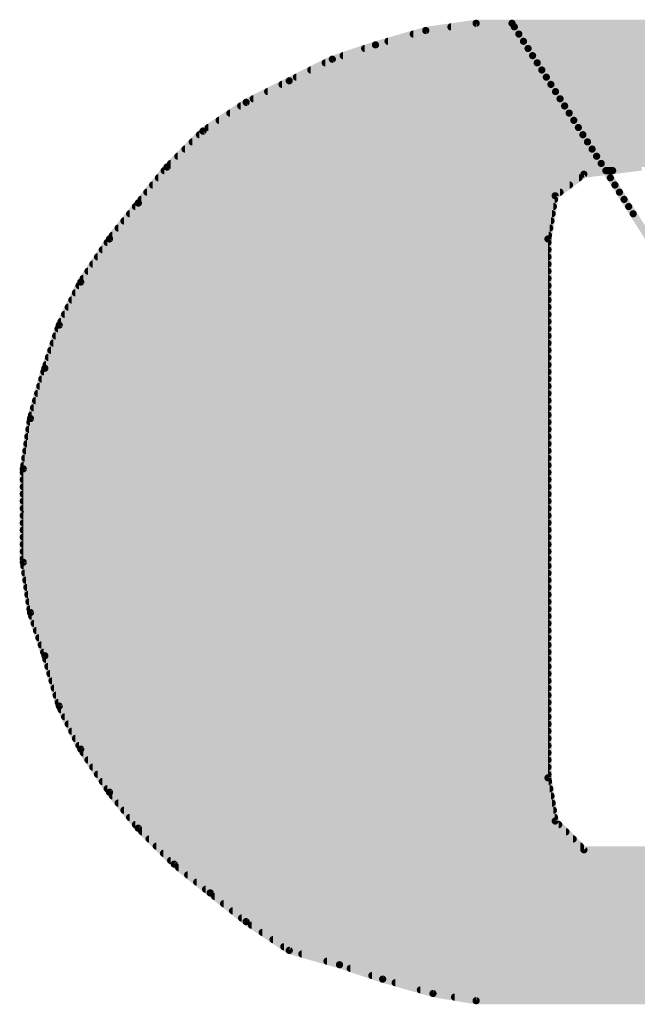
# Model space of a CAD drawing. Extents: x -35 to 35, y -57 to 81.
# Tile 24 of 153: x -24.389 to -23.53, y 13.92 to 15.29. Entities that reach past the tile are written whole.
import ezdxf

# ---------------------------------------------------------------- set-up
doc = ezdxf.new("R2010")
doc.units = 0
doc.layers.add('21', color=7, linetype='CONTINUOUS')
doc.layers.add('23', color=7, linetype='CONTINUOUS')

msp = doc.modelspace()

# ---------------------------------------------------------------- linework, layer by layer
at = {"layer": '21', "const_width": 0.01}
for points in [[(-23.754, 15.285), (-23.824, 15.275)], [(-23.704, 15.285), (-23.754, 15.285)], [(-20.314, 15.285), (-23.704, 15.285)], [(-23.704, 15.285), (-23.424, 14.845)], [(-23.424, 14.845), (-23.704, 15.285)], [(-23.824, 15.275), (-23.894, 15.255)], [(-23.789, 15.28), (-23.7008, 15.28)], [(-23.7008, 15.28), (-20.284, 15.28)], [(-23.8765, 15.26), (-23.6881, 15.26)], [(-23.8415, 15.27), (-23.6945, 15.27)], [(-23.6945, 15.27), (-20.219, 15.27)], [(-23.6881, 15.26), (-20.169, 15.26)], [(-23.894, 15.255), (-23.954, 15.235)], [(-23.909, 15.25), (-23.6817, 15.25)], [(-23.6817, 15.25), (-20.139, 15.25)], [(-23.954, 15.235), (-24.014, 15.205)], [(-23.939, 15.24), (-23.6754, 15.24)], [(-23.6754, 15.24), (-20.1123, 15.24)], [(-23.984, 15.22), (-23.6626, 15.22)], [(-23.964, 15.23), (-23.669, 15.23)], [(-23.669, 15.23), (-20.089, 15.23)], [(-23.6626, 15.22), (-20.0657, 15.22)], [(-24.014, 15.205), (-24.074, 15.175)], [(-24.004, 15.21), (-23.6563, 15.21)], [(-23.6563, 15.21), (-20.044, 15.21)], [(-24.044, 15.19), (-23.6435, 15.19)], [(-24.024, 15.2), (-23.6499, 15.2)], [(-23.6499, 15.2), (-20.024, 15.2)], [(-23.6435, 15.19), (-20.004, 15.19)], [(-24.064, 15.18), (-23.6372, 15.18)], [(-23.6372, 15.18), (-19.9878, 15.18)], [(-24.074, 15.175), (-24.134, 15.135)], [(-24.0815, 15.17), (-23.6308, 15.17)], [(-23.6308, 15.17), (-19.9753, 15.17)], [(-24.1115, 15.15), (-23.6181, 15.15)], [(-24.0965, 15.16), (-23.6245, 15.16)], [(-23.6245, 15.16), (-19.9627, 15.16)], [(-23.6181, 15.15), (-19.9503, 15.15)], [(-24.134, 15.135), (-24.184, 15.085)], [(-24.1265, 15.14), (-23.6117, 15.14)], [(-23.6117, 15.14), (-19.939, 15.14)], [(-24.139, 15.13), (-23.6054, 15.13)], [(-23.6054, 15.13), (-19.929, 15.13)], [(-24.159, 15.11), (-23.5926, 15.11)], [(-24.149, 15.12), (-23.599, 15.12)], [(-23.599, 15.12), (-19.919, 15.12)], [(-23.5926, 15.11), (-19.909, 15.11)], [(-24.169, 15.1), (-23.5863, 15.1)], [(-23.5863, 15.1), (-19.899, 15.1)], [(-24.184, 15.085), (-24.224, 15.035)], [(-24.188, 15.08), (-23.5735, 15.08)], [(-24.179, 15.09), (-23.5799, 15.09)], [(-23.604, 15.075), (-23.524, 15.085)], [(-23.5799, 15.09), (-21.644, 15.09)], [(-23.5735, 15.08), (-23.564, 15.08)], [(-24.196, 15.07), (-23.6107, 15.07)], [(-23.644, 15.045), (-23.604, 15.075)], [(-23.5672, 15.07), (-23.5672, 15.07)], [(-24.204, 15.06), (-23.624, 15.06)], [(-23.5608, 15.06), (-23.5608, 15.06)], [(-24.22, 15.04), (-23.6448, 15.04)], [(-24.212, 15.05), (-23.6373, 15.05)], [(-23.654, 14.985), (-23.644, 15.045)], [(-23.5545, 15.05), (-23.5545, 15.05)], [(-23.5481, 15.04), (-23.5481, 15.04)], [(-24.224, 15.035), (-24.264, 14.985)], [(-24.228, 15.03), (-23.6465, 15.03)], [(-23.5417, 15.03), (-23.5417, 15.03)], [(-24.236, 15.02), (-23.6482, 15.02)], [(-23.5354, 15.02), (-23.5354, 15.02)], [(-24.252, 15), (-23.6515, 15)], [(-24.244, 15.01), (-23.6498, 15.01)], [(-24.264, 14.985), (-24.304, 14.925)], [(-24.26, 14.99), (-23.6532, 14.99)], [(-23.654, 14.235), (-23.654, 14.985)], [(-24.274, 14.97), (-23.654, 14.97)], [(-24.2673, 14.98), (-23.654, 14.98)], [(-24.2807, 14.96), (-23.654, 14.96)], [(-24.2873, 14.95), (-23.654, 14.95)], [(-24.3007, 14.93), (-23.654, 14.93)], [(-24.294, 14.94), (-23.654, 14.94)], [(-24.304, 14.925), (-24.334, 14.865)], [(-24.3065, 14.92), (-23.654, 14.92)], [(-24.3115, 14.91), (-23.654, 14.91)], [(-24.3215, 14.89), (-23.654, 14.89)], [(-24.3165, 14.9), (-23.654, 14.9)], [(-24.3265, 14.88), (-23.654, 14.88)], [(-24.334, 14.865), (-24.354, 14.805)], [(-24.3315, 14.87), (-23.654, 14.87)], [(-24.339, 14.85), (-23.654, 14.85)], [(-24.3357, 14.86), (-23.654, 14.86)], [(-24.3423, 14.84), (-23.654, 14.84)], [(-24.349, 14.82), (-23.654, 14.82)], [(-24.3457, 14.83), (-23.654, 14.83)], [(-24.3523, 14.81), (-23.654, 14.81)], [(-24.354, 14.805), (-24.374, 14.735)], [(-24.3554, 14.8), (-23.654, 14.8)], [(-24.3611, 14.78), (-23.654, 14.78)], [(-24.3583, 14.79), (-23.654, 14.79)], [(-24.364, 14.77), (-23.654, 14.77)], [(-24.3669, 14.76), (-23.654, 14.76)], [(-24.3726, 14.74), (-23.654, 14.74)], [(-24.3697, 14.75), (-23.654, 14.75)], [(-24.374, 14.735), (-24.384, 14.665)], [(-24.3747, 14.73), (-23.654, 14.73)], [(-24.3776, 14.71), (-23.654, 14.71)], [(-24.3761, 14.72), (-23.654, 14.72)], [(-24.379, 14.7), (-23.654, 14.7)], [(-24.3804, 14.69), (-23.654, 14.69)], [(-24.3833, 14.67), (-23.654, 14.67)], [(-24.3819, 14.68), (-23.654, 14.68)], [(-24.384, 14.665), (-24.384, 14.535)], [(-24.384, 14.66), (-23.654, 14.66)], [(-24.384, 14.65), (-23.654, 14.65)], [(-24.384, 14.64), (-23.654, 14.64)], [(-24.384, 14.63), (-23.654, 14.63)], [(-24.384, 14.62), (-23.654, 14.62)], [(-24.384, 14.61), (-23.654, 14.61)], [(-24.384, 14.6), (-23.654, 14.6)], [(-24.384, 14.59), (-23.654, 14.59)], [(-24.384, 14.58), (-23.654, 14.58)], [(-24.384, 14.57), (-23.654, 14.57)], [(-24.384, 14.56), (-23.654, 14.56)], [(-24.384, 14.55), (-23.654, 14.55)], [(-24.384, 14.54), (-23.654, 14.54)], [(-24.384, 14.535), (-24.374, 14.465)], [(-24.3833, 14.53), (-23.654, 14.53)], [(-24.3819, 14.52), (-23.654, 14.52)], [(-24.3804, 14.51), (-23.654, 14.51)], [(-24.379, 14.5), (-23.654, 14.5)], [(-24.3776, 14.49), (-23.654, 14.49)], [(-24.3761, 14.48), (-23.654, 14.48)], [(-24.3747, 14.47), (-23.654, 14.47)], [(-24.374, 14.465), (-24.354, 14.405)], [(-24.3723, 14.46), (-23.654, 14.46)], [(-24.369, 14.45), (-23.654, 14.45)], [(-24.3657, 14.44), (-23.654, 14.44)], [(-24.3623, 14.43), (-23.654, 14.43)], [(-24.359, 14.42), (-23.654, 14.42)], [(-24.3557, 14.41), (-23.654, 14.41)], [(-24.354, 14.405), (-24.334, 14.335)], [(-24.3526, 14.4), (-23.654, 14.4)], [(-24.3497, 14.39), (-23.654, 14.39)], [(-24.3469, 14.38), (-23.654, 14.38)], [(-24.344, 14.37), (-23.654, 14.37)], [(-24.3411, 14.36), (-23.654, 14.36)], [(-24.3383, 14.35), (-23.654, 14.35)], [(-24.3354, 14.34), (-23.654, 14.34)], [(-24.334, 14.335), (-24.304, 14.275)], [(-24.3315, 14.33), (-23.654, 14.33)], [(-24.3265, 14.32), (-23.654, 14.32)], [(-24.3215, 14.31), (-23.654, 14.31)], [(-24.3165, 14.3), (-23.654, 14.3)], [(-24.3115, 14.29), (-23.654, 14.29)], [(-24.3065, 14.28), (-23.654, 14.28)], [(-24.304, 14.275), (-24.264, 14.215)], [(-24.3007, 14.27), (-23.654, 14.27)], [(-24.294, 14.26), (-23.654, 14.26)], [(-24.2873, 14.25), (-23.654, 14.25)], [(-24.2807, 14.24), (-23.654, 14.24)], [(-24.274, 14.23), (-23.6532, 14.23)], [(-23.644, 14.175), (-23.654, 14.235)], [(-24.2673, 14.22), (-23.6515, 14.22)], [(-24.264, 14.215), (-24.224, 14.165)], [(-24.26, 14.21), (-23.6498, 14.21)], [(-24.252, 14.2), (-23.6482, 14.2)], [(-24.244, 14.19), (-23.6465, 14.19)], [(-24.236, 14.18), (-23.6448, 14.18)], [(-24.228, 14.17), (-23.639, 14.17)], [(-24.224, 14.165), (-24.174, 14.115)], [(-23.604, 14.135), (-23.644, 14.175)], [(-24.219, 14.16), (-23.629, 14.16)], [(-24.209, 14.15), (-23.619, 14.15)], [(-24.199, 14.14), (-23.609, 14.14)], [(-23.514, 14.135), (-23.604, 14.135)], [(-24.189, 14.13), (-19.869, 14.13)], [(-24.179, 14.12), (-19.8803, 14.12)], [(-24.174, 14.115), (-24.124, 14.075)], [(-24.1678, 14.11), (-19.8927, 14.11)], [(-24.1553, 14.1), (-19.9053, 14.1)], [(-24.1427, 14.09), (-19.9178, 14.09)], [(-24.1303, 14.08), (-19.9303, 14.08)], [(-24.124, 14.075), (-24.074, 14.035)], [(-24.1178, 14.07), (-19.9428, 14.07)], [(-24.1053, 14.06), (-19.9552, 14.06)], [(-24.0928, 14.05), (-19.9678, 14.05)], [(-24.0802, 14.04), (-19.9815, 14.04)], [(-24.074, 14.035), (-24.014, 13.995)], [(-24.0665, 14.03), (-19.9965, 14.03)], [(-24.0515, 14.02), (-20.0115, 14.02)], [(-24.0365, 14.01), (-20.0265, 14.01)], [(-24.0215, 14), (-20.044, 14)], [(-24.014, 13.995), (-23.944, 13.975)], [(-23.9965, 13.99), (-20.064, 13.99)], [(-23.9615, 13.98), (-20.084, 13.98)], [(-23.944, 13.975), (-23.884, 13.955)], [(-23.929, 13.97), (-20.1115, 13.97)], [(-23.899, 13.96), (-20.1465, 13.96)], [(-23.884, 13.955), (-23.814, 13.935)], [(-23.8665, 13.95), (-20.179, 13.95)], [(-23.8315, 13.94), (-20.209, 13.94)], [(-23.814, 13.935), (-23.754, 13.925)], [(-23.784, 13.93), (-20.329, 13.93)], [(-23.754, 13.925), (-20.364, 13.925)]]:
    msp.add_lwpolyline(points, dxfattribs=at)
at = {"layer": '21', "const_width": 0.005}
for points in [[(-23.754, 15.2875, 1), (-23.754, 15.2825)], [(-23.7536, 15.2825, 1), (-23.7544, 15.2875)], [(-23.704, 15.2875, 1), (-23.704, 15.2825)], [(-23.7019, 15.2863, 1), (-23.7061, 15.2837)], [(-23.7019, 15.2863, 1), (-23.7061, 15.2837)], [(-23.704, 15.2825, 1), (-23.704, 15.2875)], [(-23.8244, 15.2775, 1), (-23.8236, 15.2725)], [(-23.8233, 15.2726, 1), (-23.8247, 15.2774)], [(-23.789, 15.2825, 1), (-23.789, 15.2775)], [(-23.7008, 15.2825, 1), (-23.7008, 15.2775)], [(-23.7008, 15.2775, 1), (-23.7008, 15.2825)], [(-23.8765, 15.2625, 1), (-23.8765, 15.2575)], [(-23.8415, 15.2725, 1), (-23.8415, 15.2675)], [(-23.6945, 15.2725, 1), (-23.6945, 15.2675)], [(-23.6945, 15.2675, 1), (-23.6945, 15.2725)], [(-23.6881, 15.2625, 1), (-23.6881, 15.2575)], [(-23.6881, 15.2575, 1), (-23.6881, 15.2625)], [(-23.909, 15.2525, 1), (-23.909, 15.2475)], [(-23.8947, 15.2574, 1), (-23.8933, 15.2526)], [(-23.8932, 15.2526, 1), (-23.8948, 15.2574)], [(-23.6817, 15.2525, 1), (-23.6817, 15.2475)], [(-23.6817, 15.2475, 1), (-23.6817, 15.2525)], [(-23.9548, 15.2374, 1), (-23.9532, 15.2326)], [(-23.9529, 15.2328, 1), (-23.9551, 15.2372)], [(-23.939, 15.2425, 1), (-23.939, 15.2375)], [(-23.6754, 15.2425, 1), (-23.6754, 15.2375)], [(-23.6754, 15.2375, 1), (-23.6754, 15.2425)], [(-23.984, 15.2225, 1), (-23.984, 15.2175)], [(-23.964, 15.2325, 1), (-23.964, 15.2275)], [(-23.669, 15.2325, 1), (-23.669, 15.2275)], [(-23.669, 15.2275, 1), (-23.669, 15.2325)], [(-23.6626, 15.2225, 1), (-23.6626, 15.2175)], [(-23.6626, 15.2175, 1), (-23.6626, 15.2225)], [(-24.0151, 15.2072, 1), (-24.0129, 15.2028)], [(-24.0129, 15.2028, 1), (-24.0151, 15.2072)], [(-24.004, 15.2125, 1), (-24.004, 15.2075)], [(-23.6563, 15.2125, 1), (-23.6563, 15.2075)], [(-23.6563, 15.2075, 1), (-23.6563, 15.2125)], [(-24.044, 15.1925, 1), (-24.044, 15.1875)], [(-24.024, 15.2025, 1), (-24.024, 15.1975)], [(-23.6499, 15.2025, 1), (-23.6499, 15.1975)], [(-23.6499, 15.1975, 1), (-23.6499, 15.2025)], [(-23.6435, 15.1925, 1), (-23.6435, 15.1875)], [(-23.6435, 15.1875, 1), (-23.6435, 15.1925)], [(-24.064, 15.1825, 1), (-24.064, 15.1775)], [(-23.6372, 15.1825, 1), (-23.6372, 15.1775)], [(-23.6372, 15.1775, 1), (-23.6372, 15.1825)], [(-24.0815, 15.1725, 1), (-24.0815, 15.1675)], [(-24.0751, 15.1772, 1), (-24.0729, 15.1728)], [(-24.0726, 15.1729, 1), (-24.0754, 15.1771)], [(-23.6308, 15.1725, 1), (-23.6308, 15.1675)], [(-23.6308, 15.1675, 1), (-23.6308, 15.1725)], [(-24.1115, 15.1525, 1), (-24.1115, 15.1475)], [(-24.0965, 15.1625, 1), (-24.0965, 15.1575)], [(-23.6245, 15.1625, 1), (-23.6245, 15.1575)], [(-23.6245, 15.1575, 1), (-23.6245, 15.1625)], [(-23.6181, 15.1525, 1), (-23.6181, 15.1475)], [(-23.6181, 15.1475, 1), (-23.6181, 15.1525)], [(-24.1354, 15.1371, 1), (-24.1326, 15.1329)], [(-24.1322, 15.1332, 1), (-24.1358, 15.1368)], [(-24.1265, 15.1425, 1), (-24.1265, 15.1375)], [(-23.6117, 15.1425, 1), (-23.6117, 15.1375)], [(-23.6117, 15.1375, 1), (-23.6117, 15.1425)], [(-24.139, 15.1325, 1), (-24.139, 15.1275)], [(-23.6054, 15.1325, 1), (-23.6054, 15.1275)], [(-23.6054, 15.1275, 1), (-23.6054, 15.1325)], [(-24.159, 15.1125, 1), (-24.159, 15.1075)], [(-24.149, 15.1225, 1), (-24.149, 15.1175)], [(-23.599, 15.1225, 1), (-23.599, 15.1175)], [(-23.599, 15.1175, 1), (-23.599, 15.1225)], [(-23.5926, 15.1125, 1), (-23.5926, 15.1075)], [(-23.5926, 15.1075, 1), (-23.5926, 15.1125)], [(-24.169, 15.1025, 1), (-24.169, 15.0975)], [(-23.5863, 15.1025, 1), (-23.5863, 15.0975)], [(-23.5863, 15.0975, 1), (-23.5863, 15.1025)], [(-24.188, 15.0825, 1), (-24.188, 15.0775)], [(-24.1858, 15.0868, 1), (-24.1822, 15.0832)], [(-24.182, 15.0834, 1), (-24.186, 15.0866)], [(-24.179, 15.0925, 1), (-24.179, 15.0875)], [(-23.5799, 15.0925, 1), (-23.5799, 15.0875)], [(-23.5799, 15.0875, 1), (-23.5799, 15.0925)], [(-23.5735, 15.0825, 1), (-23.5735, 15.0775)], [(-23.5735, 15.0775, 1), (-23.5735, 15.0825)], [(-23.564, 15.0775, 1), (-23.564, 15.0825)], [(-24.196, 15.0725, 1), (-24.196, 15.0675)], [(-23.6107, 15.0675, 1), (-23.6107, 15.0725)], [(-23.6043, 15.0775, 1), (-23.6037, 15.0725)], [(-23.6025, 15.073, 1), (-23.6055, 15.077)], [(-23.5672, 15.0725, 1), (-23.5672, 15.0675)], [(-23.5672, 15.0675, 1), (-23.5672, 15.0725)], [(-24.204, 15.0625, 1), (-24.204, 15.0575)], [(-23.624, 15.0575, 1), (-23.624, 15.0625)], [(-23.5608, 15.0625, 1), (-23.5608, 15.0575)], [(-23.5608, 15.0575, 1), (-23.5608, 15.0625)], [(-24.22, 15.0425, 1), (-24.22, 15.0375)], [(-24.212, 15.0525, 1), (-24.212, 15.0475)], [(-23.6415, 15.0446, 1), (-23.6465, 15.0454)], [(-23.6455, 15.047, 1), (-23.6425, 15.043)], [(-23.6448, 15.0375, 1), (-23.6448, 15.0425)], [(-23.6373, 15.0475, 1), (-23.6373, 15.0525)], [(-23.5545, 15.0525, 1), (-23.5545, 15.0475)], [(-23.5545, 15.0475, 1), (-23.5545, 15.0525)], [(-23.5481, 15.0425, 1), (-23.5481, 15.0375)], [(-23.5481, 15.0375, 1), (-23.5481, 15.0425)], [(-24.228, 15.0325, 1), (-24.228, 15.0275)], [(-24.226, 15.0366, 1), (-24.222, 15.0334)], [(-24.222, 15.0334, 1), (-24.226, 15.0366)], [(-23.6465, 15.0275, 1), (-23.6465, 15.0325)], [(-23.5417, 15.0325, 1), (-23.5417, 15.0275)], [(-23.5417, 15.0275, 1), (-23.5417, 15.0325)], [(-24.236, 15.0225, 1), (-24.236, 15.0175)], [(-23.6482, 15.0175, 1), (-23.6482, 15.0225)], [(-23.5354, 15.0225, 1), (-23.5354, 15.0175)], [(-23.5354, 15.0175, 1), (-23.5354, 15.0225)], [(-24.252, 15.0025, 1), (-24.252, 14.9975)], [(-24.244, 15.0125, 1), (-24.244, 15.0075)], [(-23.6515, 14.9975, 1), (-23.6515, 15.0025)], [(-23.6498, 15.0075, 1), (-23.6498, 15.0125)], [(-24.266, 14.9866, 1), (-24.262, 14.9834)], [(-24.2619, 14.9836, 1), (-24.2661, 14.9864)], [(-24.26, 14.9925, 1), (-24.26, 14.9875)], [(-23.6515, 14.985, 1), (-23.6565, 14.985)], [(-23.6532, 14.9875, 1), (-23.6532, 14.9925)], [(-24.274, 14.9725, 1), (-24.274, 14.9675)], [(-24.2673, 14.9825, 1), (-24.2673, 14.9775)], [(-23.6565, 14.9854, 1), (-23.6515, 14.9846)], [(-23.654, 14.9775, 1), (-23.654, 14.9825)], [(-23.654, 14.9675, 1), (-23.654, 14.9725)], [(-24.2807, 14.9625, 1), (-24.2807, 14.9575)], [(-23.654, 14.9575, 1), (-23.654, 14.9625)], [(-24.2873, 14.9525, 1), (-24.2873, 14.9475)], [(-23.654, 14.9475, 1), (-23.654, 14.9525)], [(-24.3007, 14.9325, 1), (-24.3007, 14.9275)], [(-24.294, 14.9425, 1), (-24.294, 14.9375)], [(-23.654, 14.9375, 1), (-23.654, 14.9425)], [(-23.654, 14.9275, 1), (-23.654, 14.9325)], [(-24.3065, 14.9225, 1), (-24.3065, 14.9175)], [(-24.3061, 14.9264, 1), (-24.3019, 14.9236)], [(-24.3018, 14.9239, 1), (-24.3062, 14.9261)], [(-23.654, 14.9175, 1), (-23.654, 14.9225)], [(-24.3115, 14.9125, 1), (-24.3115, 14.9075)], [(-23.654, 14.9075, 1), (-23.654, 14.9125)], [(-24.3215, 14.8925, 1), (-24.3215, 14.8875)], [(-24.3165, 14.9025, 1), (-24.3165, 14.8975)], [(-23.654, 14.8975, 1), (-23.654, 14.9025)], [(-23.654, 14.8875, 1), (-23.654, 14.8925)], [(-24.3265, 14.8825, 1), (-24.3265, 14.8775)], [(-23.654, 14.8775, 1), (-23.654, 14.8825)], [(-24.3362, 14.8661, 1), (-24.3318, 14.8639)], [(-24.3316, 14.8642, 1), (-24.3364, 14.8658)], [(-24.3315, 14.8725, 1), (-24.3315, 14.8675)], [(-23.654, 14.8675, 1), (-23.654, 14.8725)], [(-24.339, 14.8525, 1), (-24.339, 14.8475)], [(-24.3357, 14.8625, 1), (-24.3357, 14.8575)], [(-23.654, 14.8575, 1), (-23.654, 14.8625)], [(-23.654, 14.8475, 1), (-23.654, 14.8525)], [(-24.3423, 14.8425, 1), (-24.3423, 14.8375)], [(-23.654, 14.8375, 1), (-23.654, 14.8425)], [(-24.349, 14.8225, 1), (-24.349, 14.8175)], [(-24.3457, 14.8325, 1), (-24.3457, 14.8275)], [(-23.654, 14.8275, 1), (-23.654, 14.8325)], [(-23.654, 14.8175, 1), (-23.654, 14.8225)], [(-24.3523, 14.8125, 1), (-24.3523, 14.8075)], [(-23.654, 14.8075, 1), (-23.654, 14.8125)], [(-24.3554, 14.8025, 1), (-24.3554, 14.7975)], [(-24.3564, 14.8058, 1), (-24.3516, 14.8042)], [(-24.3516, 14.8043, 1), (-24.3564, 14.8057)], [(-23.654, 14.7975, 1), (-23.654, 14.8025)], [(-24.3611, 14.7825, 1), (-24.3611, 14.7775)], [(-24.3583, 14.7925, 1), (-24.3583, 14.7875)], [(-23.654, 14.7875, 1), (-23.654, 14.7925)], [(-23.654, 14.7775, 1), (-23.654, 14.7825)], [(-24.364, 14.7725, 1), (-24.364, 14.7675)], [(-23.654, 14.7675, 1), (-23.654, 14.7725)], [(-24.3669, 14.7625, 1), (-24.3669, 14.7575)], [(-23.654, 14.7575, 1), (-23.654, 14.7625)], [(-24.3726, 14.7425, 1), (-24.3726, 14.7375)], [(-24.3697, 14.7525, 1), (-24.3697, 14.7475)], [(-23.654, 14.7475, 1), (-23.654, 14.7525)], [(-23.654, 14.7375, 1), (-23.654, 14.7425)], [(-24.3747, 14.7325, 1), (-24.3747, 14.7275)], [(-24.3715, 14.7346, 1), (-24.3765, 14.7354)], [(-24.3764, 14.7357, 1), (-24.3716, 14.7343)], [(-23.654, 14.7275, 1), (-23.654, 14.7325)], [(-24.3776, 14.7125, 1), (-24.3776, 14.7075)], [(-24.3761, 14.7225, 1), (-24.3761, 14.7175)], [(-23.654, 14.7175, 1), (-23.654, 14.7225)], [(-23.654, 14.7075, 1), (-23.654, 14.7125)], [(-24.379, 14.7025, 1), (-24.379, 14.6975)], [(-23.654, 14.6975, 1), (-23.654, 14.7025)], [(-24.3804, 14.6925, 1), (-24.3804, 14.6875)], [(-23.654, 14.6875, 1), (-23.654, 14.6925)], [(-24.3833, 14.6725, 1), (-24.3833, 14.6675)], [(-24.3819, 14.6825, 1), (-24.3819, 14.6775)], [(-23.654, 14.6775, 1), (-23.654, 14.6825)], [(-23.654, 14.6675, 1), (-23.654, 14.6725)], [(-24.3815, 14.665, 1), (-24.3865, 14.665)], [(-24.3865, 14.6654, 1), (-24.3815, 14.6646)], [(-24.384, 14.6625, 1), (-24.384, 14.6575)], [(-23.654, 14.6575, 1), (-23.654, 14.6625)], [(-24.384, 14.6525, 1), (-24.384, 14.6475)], [(-23.654, 14.6475, 1), (-23.654, 14.6525)], [(-24.384, 14.6425, 1), (-24.384, 14.6375)], [(-24.384, 14.6325, 1), (-24.384, 14.6275)], [(-23.654, 14.6375, 1), (-23.654, 14.6425)], [(-23.654, 14.6275, 1), (-23.654, 14.6325)], [(-24.384, 14.6225, 1), (-24.384, 14.6175)], [(-23.654, 14.6175, 1), (-23.654, 14.6225)], [(-24.384, 14.6125, 1), (-24.384, 14.6075)], [(-24.384, 14.6025, 1), (-24.384, 14.5975)], [(-23.654, 14.6075, 1), (-23.654, 14.6125)], [(-23.654, 14.5975, 1), (-23.654, 14.6025)], [(-24.384, 14.5925, 1), (-24.384, 14.5875)], [(-23.654, 14.5875, 1), (-23.654, 14.5925)], [(-24.384, 14.5825, 1), (-24.384, 14.5775)], [(-23.654, 14.5775, 1), (-23.654, 14.5825)], [(-24.384, 14.5725, 1), (-24.384, 14.5675)], [(-24.384, 14.5625, 1), (-24.384, 14.5575)], [(-23.654, 14.5675, 1), (-23.654, 14.5725)], [(-23.654, 14.5575, 1), (-23.654, 14.5625)], [(-24.384, 14.5525, 1), (-24.384, 14.5475)], [(-23.654, 14.5475, 1), (-23.654, 14.5525)], [(-24.384, 14.5425, 1), (-24.384, 14.5375)], [(-24.3815, 14.5354, 1), (-24.3865, 14.5346)], [(-24.3865, 14.535, 1), (-24.3815, 14.535)], [(-23.654, 14.5375, 1), (-23.654, 14.5425)], [(-24.3833, 14.5325, 1), (-24.3833, 14.5275)], [(-24.3819, 14.5225, 1), (-24.3819, 14.5175)], [(-23.654, 14.5275, 1), (-23.654, 14.5325)], [(-23.654, 14.5175, 1), (-23.654, 14.5225)], [(-24.3804, 14.5125, 1), (-24.3804, 14.5075)], [(-23.654, 14.5075, 1), (-23.654, 14.5125)], [(-24.379, 14.5025, 1), (-24.379, 14.4975)], [(-23.654, 14.4975, 1), (-23.654, 14.5025)], [(-24.3776, 14.4925, 1), (-24.3776, 14.4875)], [(-24.3761, 14.4825, 1), (-24.3761, 14.4775)], [(-23.654, 14.4875, 1), (-23.654, 14.4925)], [(-23.654, 14.4775, 1), (-23.654, 14.4825)], [(-24.3747, 14.4725, 1), (-24.3747, 14.4675)], [(-24.3716, 14.4658, 1), (-24.3764, 14.4642)], [(-24.3765, 14.4646, 1), (-24.3715, 14.4654)], [(-23.654, 14.4675, 1), (-23.654, 14.4725)], [(-24.3723, 14.4625, 1), (-24.3723, 14.4575)], [(-24.369, 14.4525, 1), (-24.369, 14.4475)], [(-23.654, 14.4575, 1), (-23.654, 14.4625)], [(-23.654, 14.4475, 1), (-23.654, 14.4525)], [(-24.3657, 14.4425, 1), (-24.3657, 14.4375)], [(-23.654, 14.4375, 1), (-23.654, 14.4425)], [(-24.3623, 14.4325, 1), (-24.3623, 14.4275)], [(-23.654, 14.4275, 1), (-23.654, 14.4325)], [(-24.359, 14.4225, 1), (-24.359, 14.4175)], [(-24.3557, 14.4125, 1), (-24.3557, 14.4075)], [(-23.654, 14.4175, 1), (-23.654, 14.4225)], [(-23.654, 14.4075, 1), (-23.654, 14.4125)], [(-24.3516, 14.4057, 1), (-24.3564, 14.4043)], [(-24.3564, 14.4042, 1), (-24.3516, 14.4058)], [(-24.3526, 14.4025, 1), (-24.3526, 14.3975)], [(-23.654, 14.3975, 1), (-23.654, 14.4025)], [(-24.3497, 14.3925, 1), (-24.3497, 14.3875)], [(-23.654, 14.3875, 1), (-23.654, 14.3925)], [(-24.3469, 14.3825, 1), (-24.3469, 14.3775)], [(-24.344, 14.3725, 1), (-24.344, 14.3675)], [(-23.654, 14.3775, 1), (-23.654, 14.3825)], [(-23.654, 14.3675, 1), (-23.654, 14.3725)], [(-24.3411, 14.3625, 1), (-24.3411, 14.3575)], [(-23.654, 14.3575, 1), (-23.654, 14.3625)], [(-24.3383, 14.3525, 1), (-24.3383, 14.3475)], [(-24.3354, 14.3425, 1), (-24.3354, 14.3375)], [(-23.654, 14.3475, 1), (-23.654, 14.3525)], [(-23.654, 14.3375, 1), (-23.654, 14.3425)], [(-24.3318, 14.3361, 1), (-24.3362, 14.3339)], [(-24.3364, 14.3343, 1), (-24.3316, 14.3357)], [(-24.3315, 14.3325, 1), (-24.3315, 14.3275)], [(-23.654, 14.3275, 1), (-23.654, 14.3325)], [(-24.3265, 14.3225, 1), (-24.3265, 14.3175)], [(-23.654, 14.3175, 1), (-23.654, 14.3225)], [(-24.3215, 14.3125, 1), (-24.3215, 14.3075)], [(-24.3165, 14.3025, 1), (-24.3165, 14.2975)], [(-23.654, 14.3075, 1), (-23.654, 14.3125)], [(-23.654, 14.2975, 1), (-23.654, 14.3025)], [(-24.3115, 14.2925, 1), (-24.3115, 14.2875)], [(-23.654, 14.2875, 1), (-23.654, 14.2925)], [(-24.3065, 14.2825, 1), (-24.3065, 14.2775)], [(-24.3019, 14.2764, 1), (-24.3061, 14.2736)], [(-24.3062, 14.2739, 1), (-24.3018, 14.2761)], [(-23.654, 14.2775, 1), (-23.654, 14.2825)], [(-24.3007, 14.2725, 1), (-24.3007, 14.2675)], [(-24.294, 14.2625, 1), (-24.294, 14.2575)], [(-23.654, 14.2675, 1), (-23.654, 14.2725)], [(-23.654, 14.2575, 1), (-23.654, 14.2625)], [(-24.2873, 14.2525, 1), (-24.2873, 14.2475)], [(-23.654, 14.2475, 1), (-23.654, 14.2525)], [(-24.2807, 14.2425, 1), (-24.2807, 14.2375)], [(-24.274, 14.2325, 1), (-24.274, 14.2275)], [(-23.6515, 14.2354, 1), (-23.6565, 14.2346)], [(-23.6565, 14.235, 1), (-23.6515, 14.235)], [(-23.654, 14.2375, 1), (-23.654, 14.2425)], [(-23.6532, 14.2275, 1), (-23.6532, 14.2325)], [(-24.2673, 14.2225, 1), (-24.2673, 14.2175)], [(-23.6515, 14.2175, 1), (-23.6515, 14.2225)], [(-24.262, 14.2166, 1), (-24.266, 14.2134)], [(-24.2661, 14.2136, 1), (-24.2619, 14.2164)], [(-24.26, 14.2125, 1), (-24.26, 14.2075)], [(-23.6498, 14.2075, 1), (-23.6498, 14.2125)], [(-24.252, 14.2025, 1), (-24.252, 14.1975)], [(-24.244, 14.1925, 1), (-24.244, 14.1875)], [(-23.6482, 14.1975, 1), (-23.6482, 14.2025)], [(-23.6465, 14.1875, 1), (-23.6465, 14.1925)], [(-24.236, 14.1825, 1), (-24.236, 14.1775)], [(-23.6448, 14.1775, 1), (-23.6448, 14.1825)], [(-24.228, 14.1725, 1), (-24.228, 14.1675)], [(-24.2222, 14.1668, 1), (-24.2258, 14.1632)], [(-24.226, 14.1634, 1), (-24.222, 14.1666)], [(-23.6422, 14.1768, 1), (-23.6458, 14.1732)], [(-23.6465, 14.1746, 1), (-23.6415, 14.1754)], [(-23.639, 14.1675, 1), (-23.639, 14.1725)], [(-24.219, 14.1625, 1), (-24.219, 14.1575)], [(-24.209, 14.1525, 1), (-24.209, 14.1475)], [(-23.629, 14.1575, 1), (-23.629, 14.1625)], [(-23.619, 14.1475, 1), (-23.619, 14.1525)], [(-24.199, 14.1425, 1), (-24.199, 14.1375)], [(-23.609, 14.1375, 1), (-23.609, 14.1425)], [(-23.604, 14.1375, 1), (-23.604, 14.1325)], [(-23.6058, 14.1332, 1), (-23.6022, 14.1368)], [(-24.189, 14.1325, 1), (-24.189, 14.1275)], [(-24.179, 14.1225, 1), (-24.179, 14.1175)], [(-24.1724, 14.117, 1), (-24.1756, 14.113)], [(-24.1758, 14.1132, 1), (-24.1722, 14.1168)], [(-24.1678, 14.1125, 1), (-24.1678, 14.1075)], [(-24.1553, 14.1025, 1), (-24.1553, 14.0975)], [(-24.1427, 14.0925, 1), (-24.1427, 14.0875)], [(-24.1303, 14.0825, 1), (-24.1303, 14.0775)], [(-24.1224, 14.077, 1), (-24.1256, 14.073)], [(-24.1256, 14.073, 1), (-24.1224, 14.077)], [(-24.1178, 14.0725, 1), (-24.1178, 14.0675)], [(-24.1053, 14.0625, 1), (-24.1053, 14.0575)], [(-24.0928, 14.0525, 1), (-24.0928, 14.0475)], [(-24.0802, 14.0425, 1), (-24.0802, 14.0375)], [(-24.0726, 14.0371, 1), (-24.0754, 14.0329)], [(-24.0756, 14.033, 1), (-24.0724, 14.037)], [(-24.0665, 14.0325, 1), (-24.0665, 14.0275)], [(-24.0515, 14.0225, 1), (-24.0515, 14.0175)], [(-24.0365, 14.0125, 1), (-24.0365, 14.0075)], [(-24.0215, 14.0025, 1), (-24.0215, 13.9975)], [(-24.0133, 13.9974, 1), (-24.0147, 13.9926)], [(-24.0154, 13.9929, 1), (-24.0126, 13.9971)], [(-23.9965, 13.9925, 1), (-23.9965, 13.9875)], [(-23.9615, 13.9825, 1), (-23.9615, 13.9775)], [(-23.9432, 13.9774, 1), (-23.9448, 13.9726)], [(-23.9447, 13.9726, 1), (-23.9433, 13.9774)], [(-23.929, 13.9725, 1), (-23.929, 13.9675)], [(-23.899, 13.9625, 1), (-23.899, 13.9575)], [(-23.8833, 13.9574, 1), (-23.8847, 13.9526)], [(-23.8848, 13.9526, 1), (-23.8832, 13.9574)], [(-23.8665, 13.9525, 1), (-23.8665, 13.9475)], [(-23.8315, 13.9425, 1), (-23.8315, 13.9375)], [(-23.8136, 13.9375, 1), (-23.8144, 13.9325)], [(-23.8147, 13.9326, 1), (-23.8133, 13.9374)], [(-23.784, 13.9325, 1), (-23.784, 13.9275)], [(-23.754, 13.9275, 1), (-23.754, 13.9225)], [(-23.7544, 13.9225, 1), (-23.7536, 13.9275)]]:
    msp.add_lwpolyline(points, format="xyb", dxfattribs=at)
at = {"layer": '23'}
msp.add_point((-24.384, 14.605), dxfattribs=at)

doc.saveas('drawing.dxf')
